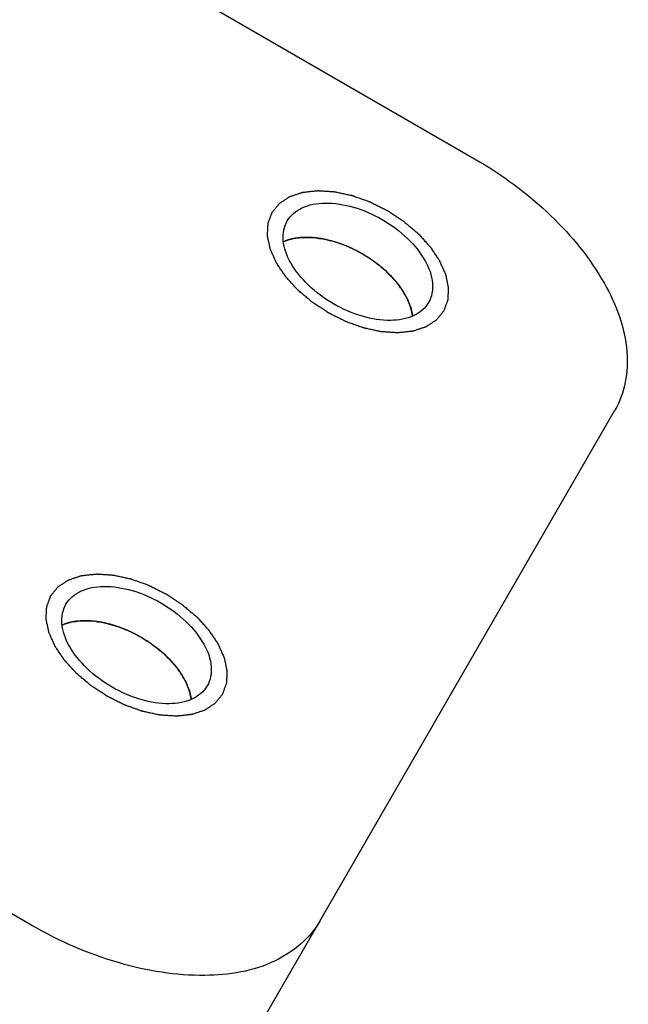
# Model space of a CAD drawing. Header units: millimetres. Extents: x 0 to 7560, y 0 to 5346.
# Tile 76 of 242: x 1328 to 1340, y 3818 to 3837. Entities that reach past the tile are written whole.
import ezdxf

# ---------------------------------------------------------------- set-up
doc = ezdxf.new("R2010")
doc.units = ezdxf.units.MM
for name, color, linetype in [('CSH-ST-M4-20_PBL685', 7, 'Continuous'), ('CSH-ST-M4-20_PBL689', 7, 'Continuous'), ('M2302801_PBL679', 7, 'Continuous')]:
    doc.layers.add(name, color=color, linetype=linetype)

msp = doc.modelspace()

# ---------------------------------------------------------------- linework, layer by layer
at = {"layer": 'CSH-ST-M4-20_PBL685', "color": 134}
for p, q in [((1329.465, 3825.297), (1329.453, 3825.298)), ((1329.794, 3825.242), (1329.79, 3825.243)), ((1330.132, 3825.13), (1330.129, 3825.132)), ((1330.463, 3824.967), (1330.458, 3824.97)), ((1330.767, 3824.763), (1330.765, 3824.765)), ((1331.033, 3824.525), (1331.031, 3824.528)), ((1331.249, 3824.261), (1331.242, 3824.271))]:
    msp.add_line(p, q, dxfattribs=at)
at = {"layer": 'CSH-ST-M4-20_PBL685', "color": 7}
msp.add_arc((1330.226, 3823.503), 1.269, 21.3275, 23.2033, dxfattribs=at)
for points, knots in [([(1328.876, 3825.222), (1328.895, 3825.23), (1328.973, 3825.259), (1329.054, 3825.278), (1329.117, 3825.287)], [0, 0, 0, 0, 0.239777, 1, 1, 1, 1]), ([(1329.117, 3825.287), (1329.138, 3825.29), (1329.224, 3825.301), (1329.312, 3825.304), (1329.378, 3825.302)], [0, 0, 0, 0, 0.240941, 1, 1, 1, 1]), ([(1331.408, 3823.964), (1331.416, 3823.944), (1331.444, 3823.866), (1331.464, 3823.785), (1331.472, 3823.724)], [0, 0, 0, 0, 0.26085, 1, 1, 1, 1])]:
    msp.add_open_spline(points, degree=3, knots=knots, dxfattribs=at)
at = {"layer": 'CSH-ST-M4-20_PBL685', "color": 134}
for points, knots in [([(1329.379, 3825.302), (1329.357, 3825.302), (1329.322, 3825.302), (1329.277, 3825.302), (1329.245, 3825.299), (1329.212, 3825.298), (1329.178, 3825.295), (1329.15, 3825.291), (1329.128, 3825.288), (1329.111, 3825.287), (1329.097, 3825.283), (1329.076, 3825.28), (1329.056, 3825.276), (1329.036, 3825.272), (1329.017, 3825.267), (1328.993, 3825.261), (1328.969, 3825.254), (1328.95, 3825.249), (1328.921, 3825.238), (1328.897, 3825.23), (1328.878, 3825.223)], [0, 0, 0, 0, 0.125, 0.1875, 0.25, 0.3125, 0.375, 0.4375, 0.46875, 0.5, 0.53125, 0.5625, 0.625, 0.65625, 0.6875, 0.75, 0.8125, 0.84375, 0.875, 1, 1, 1, 1]), ([(1329.453, 3825.298), (1329.45, 3825.298), (1329.446, 3825.298), (1329.439, 3825.299), (1329.435, 3825.299), (1329.429, 3825.3), (1329.424, 3825.3), (1329.418, 3825.3), (1329.415, 3825.3), (1329.411, 3825.301), (1329.407, 3825.301), (1329.399, 3825.301), (1329.39, 3825.301), (1329.383, 3825.302), (1329.379, 3825.302)], [0, 0, 0, 0, 0.125, 0.25, 0.3125, 0.375, 0.4375, 0.5, 0.5625, 0.625, 0.6875, 0.75, 0.875, 1, 1, 1, 1]), ([(1329.79, 3825.243), (1329.777, 3825.246), (1329.757, 3825.251), (1329.73, 3825.257), (1329.709, 3825.261), (1329.691, 3825.265), (1329.677, 3825.268), (1329.664, 3825.27), (1329.648, 3825.273), (1329.629, 3825.277), (1329.607, 3825.28), (1329.586, 3825.283), (1329.566, 3825.286), (1329.547, 3825.288), (1329.531, 3825.29), (1329.518, 3825.292), (1329.497, 3825.294), (1329.479, 3825.296), (1329.465, 3825.297)], [0, 0, 0, 0, 0.125, 0.1875, 0.25, 0.3125, 0.34375, 0.375, 0.4375, 0.5, 0.5625, 0.625, 0.6875, 0.75, 0.8125, 0.84375, 0.875, 1, 1, 1, 1]), ([(1330.129, 3825.132), (1330.116, 3825.137), (1330.096, 3825.145), (1330.07, 3825.155), (1330.047, 3825.163), (1330.029, 3825.17), (1330.015, 3825.175), (1330.002, 3825.179), (1329.985, 3825.185), (1329.966, 3825.192), (1329.944, 3825.199), (1329.915, 3825.208), (1329.879, 3825.219), (1329.836, 3825.231), (1329.808, 3825.238), (1329.794, 3825.242)], [0, 0, 0, 0, 0.125, 0.1875, 0.25, 0.3125, 0.34375, 0.375, 0.4375, 0.5, 0.5625, 0.625, 0.75, 0.875, 1, 1, 1, 1]), ([(1330.458, 3824.97), (1330.445, 3824.977), (1330.427, 3824.988), (1330.401, 3825.002), (1330.38, 3825.014), (1330.362, 3825.023), (1330.348, 3825.03), (1330.336, 3825.036), (1330.319, 3825.045), (1330.301, 3825.054), (1330.279, 3825.065), (1330.261, 3825.073), (1330.247, 3825.08), (1330.234, 3825.086), (1330.218, 3825.093), (1330.201, 3825.101), (1330.188, 3825.107), (1330.165, 3825.116), (1330.147, 3825.124), (1330.132, 3825.13)], [0, 0, 0, 0, 0.125, 0.1875, 0.25, 0.3125, 0.34375, 0.375, 0.4375, 0.5, 0.5625, 0.625, 0.65625, 0.6875, 0.75, 0.8125, 0.84375, 0.875, 1, 1, 1, 1]), ([(1330.765, 3824.765), (1330.753, 3824.774), (1330.739, 3824.784), (1330.722, 3824.797), (1330.71, 3824.806), (1330.694, 3824.818), (1330.675, 3824.832), (1330.657, 3824.844), (1330.639, 3824.856), (1330.622, 3824.868), (1330.601, 3824.882), (1330.585, 3824.892), (1330.572, 3824.901), (1330.559, 3824.909), (1330.544, 3824.918), (1330.529, 3824.928), (1330.517, 3824.936), (1330.502, 3824.944), (1330.485, 3824.955), (1330.47, 3824.963), (1330.463, 3824.967)], [0, 0, 0, 0, 0.125, 0.15625, 0.1875, 0.25, 0.3125, 0.375, 0.4375, 0.5, 0.5625, 0.625, 0.65625, 0.6875, 0.75, 0.8125, 0.84375, 0.875, 0.9375, 1, 1, 1, 1]), ([(1331.031, 3824.528), (1331.021, 3824.537), (1331.009, 3824.55), (1330.995, 3824.564), (1330.984, 3824.574), (1330.971, 3824.587), (1330.954, 3824.603), (1330.939, 3824.618), (1330.923, 3824.632), (1330.909, 3824.645), (1330.891, 3824.661), (1330.868, 3824.681), (1330.838, 3824.706), (1330.803, 3824.735), (1330.779, 3824.754), (1330.767, 3824.763)], [0, 0, 0, 0, 0.125, 0.15625, 0.1875, 0.25, 0.3125, 0.375, 0.4375, 0.5, 0.5625, 0.625, 0.75, 0.875, 1, 1, 1, 1]), ([(1331.242, 3824.271), (1331.235, 3824.281), (1331.226, 3824.294), (1331.215, 3824.309), (1331.207, 3824.32), (1331.196, 3824.334), (1331.184, 3824.351), (1331.171, 3824.367), (1331.159, 3824.382), (1331.148, 3824.397), (1331.133, 3824.413), (1331.119, 3824.43), (1331.106, 3824.446), (1331.092, 3824.461), (1331.082, 3824.473), (1331.072, 3824.483), (1331.056, 3824.5), (1331.044, 3824.514), (1331.033, 3824.525)], [0, 0, 0, 0, 0.125, 0.15625, 0.1875, 0.25, 0.3125, 0.375, 0.4375, 0.5, 0.5625, 0.625, 0.6875, 0.75, 0.8125, 0.84375, 0.875, 1, 1, 1, 1]), ([(1331.29, 3824.198), (1331.289, 3824.2), (1331.287, 3824.203), (1331.284, 3824.207), (1331.281, 3824.212), (1331.278, 3824.217), (1331.276, 3824.221), (1331.274, 3824.224), (1331.272, 3824.226), (1331.269, 3824.231), (1331.266, 3824.236), (1331.263, 3824.24), (1331.261, 3824.243), (1331.26, 3824.246), (1331.258, 3824.248), (1331.254, 3824.253), (1331.252, 3824.257), (1331.249, 3824.261)], [0, 0, 0, 0, 0.125, 0.1875, 0.25, 0.3125, 0.375, 0.4375, 0.5, 0.5625, 0.625, 0.6875, 0.75, 0.8125, 0.84375, 0.875, 1, 1, 1, 1]), ([(1331.472, 3823.725), (1331.469, 3823.744), (1331.464, 3823.768), (1331.46, 3823.796), (1331.455, 3823.815), (1331.448, 3823.839), (1331.442, 3823.862), (1331.437, 3823.882), (1331.43, 3823.901), (1331.424, 3823.92), (1331.417, 3823.94), (1331.412, 3823.954), (1331.405, 3823.97), (1331.397, 3823.99), (1331.386, 3824.016), (1331.373, 3824.047), (1331.358, 3824.076), (1331.346, 3824.101), (1331.335, 3824.12), (1331.323, 3824.141), (1331.308, 3824.167), (1331.296, 3824.188), (1331.29, 3824.198)], [0, 0, 0, 0, 0.125, 0.15625, 0.1875, 0.25, 0.3125, 0.34375, 0.375, 0.4375, 0.46875, 0.5, 0.53125, 0.5625, 0.625, 0.6875, 0.75, 0.8125, 0.84375, 0.875, 0.9375, 1, 1, 1, 1])]:
    msp.add_open_spline(points, degree=3, knots=knots, dxfattribs=at)
at = {"layer": 'CSH-ST-M4-20_PBL685', "color": 7}
for points in [[(1329.378, 3825.302), (1329.756, 3825.29), (1330.498, 3825.033), (1331.091, 3824.519), (1331.29, 3824.198)], [(1331.29, 3824.198), (1331.329, 3824.136), (1331.363, 3824.07), (1331.392, 3824.003)]]:
    msp.add_open_spline(points, degree=3, dxfattribs=at)
at = {"layer": 'CSH-ST-M4-20_PBL689', "color": 134}
for p, q in [((1333.94, 3833.048), (1333.928, 3833.049)), ((1334.268, 3832.993), (1334.264, 3832.994)), ((1334.607, 3832.881), (1334.604, 3832.882)), ((1334.938, 3832.718), (1334.933, 3832.721)), ((1335.242, 3832.514), (1335.24, 3832.516)), ((1335.508, 3832.275), (1335.505, 3832.278)), ((1335.724, 3832.011), (1335.717, 3832.021))]:
    msp.add_line(p, q, dxfattribs=at)
at = {"layer": 'CSH-ST-M4-20_PBL689', "color": 7}
msp.add_arc((1334.701, 3831.253), 1.269, 21.3275, 23.2033, dxfattribs=at)
for points, knots in [([(1333.351, 3832.973), (1333.37, 3832.981), (1333.448, 3833.01), (1333.529, 3833.028), (1333.592, 3833.038)], [0, 0, 0, 0, 0.239777, 1, 1, 1, 1]), ([(1333.592, 3833.038), (1333.613, 3833.041), (1333.699, 3833.052), (1333.787, 3833.055), (1333.853, 3833.053)], [0, 0, 0, 0, 0.240941, 1, 1, 1, 1]), ([(1335.883, 3831.715), (1335.891, 3831.695), (1335.919, 3831.617), (1335.939, 3831.535), (1335.947, 3831.474)], [0, 0, 0, 0, 0.26085, 1, 1, 1, 1])]:
    msp.add_open_spline(points, degree=3, knots=knots, dxfattribs=at)
at = {"layer": 'CSH-ST-M4-20_PBL689', "color": 134}
for points, knots in [([(1333.854, 3833.052), (1333.832, 3833.053), (1333.797, 3833.053), (1333.752, 3833.053), (1333.719, 3833.05), (1333.686, 3833.049), (1333.653, 3833.045), (1333.625, 3833.042), (1333.603, 3833.039), (1333.586, 3833.037), (1333.571, 3833.034), (1333.551, 3833.03), (1333.531, 3833.026), (1333.511, 3833.023), (1333.491, 3833.018), (1333.468, 3833.011), (1333.444, 3833.005), (1333.425, 3832.999), (1333.396, 3832.989), (1333.372, 3832.98), (1333.353, 3832.974)], [0, 0, 0, 0, 0.125, 0.1875, 0.25, 0.3125, 0.375, 0.4375, 0.46875, 0.5, 0.53125, 0.5625, 0.625, 0.65625, 0.6875, 0.75, 0.8125, 0.84375, 0.875, 1, 1, 1, 1]), ([(1333.928, 3833.049), (1333.925, 3833.049), (1333.92, 3833.049), (1333.914, 3833.05), (1333.909, 3833.05), (1333.904, 3833.05), (1333.899, 3833.05), (1333.893, 3833.051), (1333.89, 3833.051), (1333.886, 3833.051), (1333.882, 3833.051), (1333.874, 3833.052), (1333.865, 3833.052), (1333.858, 3833.052), (1333.854, 3833.052)], [0, 0, 0, 0, 0.125, 0.25, 0.3125, 0.375, 0.4375, 0.5, 0.5625, 0.625, 0.6875, 0.75, 0.875, 1, 1, 1, 1]), ([(1334.264, 3832.994), (1334.251, 3832.997), (1334.232, 3833.001), (1334.205, 3833.007), (1334.184, 3833.012), (1334.166, 3833.016), (1334.152, 3833.018), (1334.139, 3833.021), (1334.123, 3833.024), (1334.104, 3833.027), (1334.082, 3833.03), (1334.061, 3833.034), (1334.04, 3833.037), (1334.022, 3833.039), (1334.006, 3833.041), (1333.993, 3833.043), (1333.971, 3833.045), (1333.954, 3833.046), (1333.94, 3833.048)], [0, 0, 0, 0, 0.125, 0.1875, 0.25, 0.3125, 0.34375, 0.375, 0.4375, 0.5, 0.5625, 0.625, 0.6875, 0.75, 0.8125, 0.84375, 0.875, 1, 1, 1, 1]), ([(1334.604, 3832.882), (1334.591, 3832.887), (1334.571, 3832.895), (1334.544, 3832.906), (1334.522, 3832.914), (1334.504, 3832.92), (1334.49, 3832.926), (1334.477, 3832.93), (1334.46, 3832.936), (1334.441, 3832.943), (1334.419, 3832.949), (1334.39, 3832.959), (1334.354, 3832.969), (1334.31, 3832.982), (1334.282, 3832.989), (1334.268, 3832.993)], [0, 0, 0, 0, 0.125, 0.1875, 0.25, 0.3125, 0.34375, 0.375, 0.4375, 0.5, 0.5625, 0.625, 0.75, 0.875, 1, 1, 1, 1]), ([(1334.933, 3832.721), (1334.92, 3832.728), (1334.901, 3832.739), (1334.876, 3832.753), (1334.854, 3832.764), (1334.837, 3832.774), (1334.823, 3832.781), (1334.811, 3832.787), (1334.794, 3832.795), (1334.776, 3832.805), (1334.754, 3832.815), (1334.736, 3832.824), (1334.722, 3832.831), (1334.709, 3832.837), (1334.692, 3832.844), (1334.676, 3832.851), (1334.663, 3832.857), (1334.64, 3832.867), (1334.622, 3832.875), (1334.607, 3832.881)], [0, 0, 0, 0, 0.125, 0.1875, 0.25, 0.3125, 0.34375, 0.375, 0.4375, 0.5, 0.5625, 0.625, 0.65625, 0.6875, 0.75, 0.8125, 0.84375, 0.875, 1, 1, 1, 1]), ([(1335.24, 3832.516), (1335.228, 3832.524), (1335.214, 3832.535), (1335.197, 3832.548), (1335.185, 3832.557), (1335.169, 3832.568), (1335.15, 3832.582), (1335.132, 3832.595), (1335.114, 3832.607), (1335.097, 3832.619), (1335.076, 3832.632), (1335.06, 3832.643), (1335.047, 3832.652), (1335.034, 3832.66), (1335.019, 3832.669), (1335.004, 3832.679), (1334.991, 3832.686), (1334.977, 3832.695), (1334.959, 3832.705), (1334.945, 3832.714), (1334.938, 3832.718)], [0, 0, 0, 0, 0.125, 0.15625, 0.1875, 0.25, 0.3125, 0.375, 0.4375, 0.5, 0.5625, 0.625, 0.65625, 0.6875, 0.75, 0.8125, 0.84375, 0.875, 0.9375, 1, 1, 1, 1]), ([(1335.505, 3832.278), (1335.496, 3832.288), (1335.484, 3832.3), (1335.47, 3832.314), (1335.459, 3832.325), (1335.445, 3832.338), (1335.429, 3832.354), (1335.414, 3832.368), (1335.398, 3832.382), (1335.384, 3832.396), (1335.366, 3832.411), (1335.343, 3832.432), (1335.313, 3832.456), (1335.278, 3832.486), (1335.254, 3832.504), (1335.242, 3832.514)], [0, 0, 0, 0, 0.125, 0.15625, 0.1875, 0.25, 0.3125, 0.375, 0.4375, 0.5, 0.5625, 0.625, 0.75, 0.875, 1, 1, 1, 1]), ([(1335.717, 3832.021), (1335.71, 3832.032), (1335.701, 3832.045), (1335.69, 3832.06), (1335.682, 3832.071), (1335.671, 3832.085), (1335.659, 3832.102), (1335.646, 3832.117), (1335.634, 3832.132), (1335.623, 3832.147), (1335.608, 3832.164), (1335.594, 3832.181), (1335.58, 3832.197), (1335.567, 3832.211), (1335.556, 3832.224), (1335.547, 3832.234), (1335.531, 3832.251), (1335.519, 3832.264), (1335.508, 3832.275)], [0, 0, 0, 0, 0.125, 0.15625, 0.1875, 0.25, 0.3125, 0.375, 0.4375, 0.5, 0.5625, 0.625, 0.6875, 0.75, 0.8125, 0.84375, 0.875, 1, 1, 1, 1]), ([(1335.765, 3831.948), (1335.764, 3831.951), (1335.762, 3831.953), (1335.759, 3831.958), (1335.756, 3831.963), (1335.753, 3831.968), (1335.751, 3831.971), (1335.749, 3831.974), (1335.747, 3831.977), (1335.744, 3831.982), (1335.741, 3831.987), (1335.738, 3831.991), (1335.736, 3831.994), (1335.734, 3831.996), (1335.733, 3831.999), (1335.729, 3832.004), (1335.726, 3832.008), (1335.724, 3832.011)], [0, 0, 0, 0, 0.125, 0.1875, 0.25, 0.3125, 0.375, 0.4375, 0.5, 0.5625, 0.625, 0.6875, 0.75, 0.8125, 0.84375, 0.875, 1, 1, 1, 1]), ([(1335.947, 3831.476), (1335.943, 3831.495), (1335.939, 3831.518), (1335.934, 3831.546), (1335.93, 3831.565), (1335.923, 3831.589), (1335.917, 3831.613), (1335.912, 3831.632), (1335.905, 3831.652), (1335.899, 3831.671), (1335.892, 3831.691), (1335.887, 3831.705), (1335.88, 3831.721), (1335.872, 3831.741), (1335.861, 3831.767), (1335.848, 3831.797), (1335.832, 3831.827), (1335.82, 3831.851), (1335.81, 3831.871), (1335.798, 3831.892), (1335.783, 3831.918), (1335.771, 3831.938), (1335.765, 3831.948)], [0, 0, 0, 0, 0.125, 0.15625, 0.1875, 0.25, 0.3125, 0.34375, 0.375, 0.4375, 0.46875, 0.5, 0.53125, 0.5625, 0.625, 0.6875, 0.75, 0.8125, 0.84375, 0.875, 0.9375, 1, 1, 1, 1])]:
    msp.add_open_spline(points, degree=3, knots=knots, dxfattribs=at)
at = {"layer": 'CSH-ST-M4-20_PBL689', "color": 7}
for points in [[(1333.853, 3833.053), (1334.23, 3833.041), (1334.972, 3832.784), (1335.566, 3832.27), (1335.765, 3831.949)], [(1335.765, 3831.949), (1335.804, 3831.886), (1335.838, 3831.821), (1335.867, 3831.753)]]:
    msp.add_open_spline(points, degree=3, dxfattribs=at)
at = {"layer": 'M2302801_PBL679', "color": 7}
for p, q in [((1309.489, 3850.645), (1337.202, 3834.645)), ((1328.252, 3819.144), (1300.54, 3835.144)), ((1329.058, 3810.54), (1340.041, 3829.562))]:
    msp.add_line(p, q, dxfattribs=at)
for points, knots in [([(1337.202, 3834.645), (1337.758, 3834.324), (1338.755, 3833.589), (1339.85, 3832.253), (1340.396, 3830.848), (1340.241, 3829.909), (1340.041, 3829.562)], [0, 0, 0, 0, 0.304418, 0.580307, 0.809877, 1, 1, 1, 1]), ([(1333.415, 3833.387), (1333.482, 3833.502), (1333.724, 3833.7), (1334.216, 3833.776), (1334.779, 3833.684), (1335.349, 3833.435), (1335.849, 3833.066), (1336.21, 3832.625), (1336.39, 3832.161), (1336.34, 3831.852), (1336.273, 3831.737)], [0, 0, 0, 0, 0.095072, 0.209848, 0.347791, 0.5, 0.652209, 0.790152, 0.904928, 1, 1, 1, 1]), ([(1336.273, 3831.737), (1336.207, 3831.622), (1335.964, 3831.423), (1335.473, 3831.347), (1334.91, 3831.44), (1334.34, 3831.689), (1333.84, 3832.058), (1333.478, 3832.499), (1333.298, 3832.963), (1333.349, 3833.272), (1333.415, 3833.387)], [0, 0, 0, 0, 0.095072, 0.209848, 0.347791, 0.5, 0.652209, 0.790152, 0.904928, 1, 1, 1, 1]), ([(1328.941, 3825.636), (1329.007, 3825.751), (1329.25, 3825.95), (1329.741, 3826.026), (1330.304, 3825.933), (1330.874, 3825.685), (1331.374, 3825.315), (1331.736, 3824.874), (1331.916, 3824.411), (1331.865, 3824.101), (1331.799, 3823.986)], [0, 0, 0, 0, 0.095072, 0.209848, 0.347791, 0.5, 0.652209, 0.790152, 0.904928, 1, 1, 1, 1]), ([(1331.799, 3823.986), (1331.732, 3823.872), (1331.49, 3823.673), (1330.998, 3823.597), (1330.435, 3823.689), (1329.865, 3823.938), (1329.365, 3824.307), (1329.004, 3824.748), (1328.823, 3825.212), (1328.874, 3825.522), (1328.941, 3825.636)], [0, 0, 0, 0, 0.095072, 0.209848, 0.347791, 0.5, 0.652209, 0.790152, 0.904928, 1, 1, 1, 1]), ([(1334.074, 3819.228), (1333.874, 3818.88), (1333.138, 3818.277), (1331.648, 3818.047), (1329.943, 3818.327), (1328.809, 3818.823), (1328.252, 3819.144)], [0, 0, 0, 0, 0.190123, 0.419693, 0.695582, 1, 1, 1, 1])]:
    msp.add_open_spline(points, degree=3, knots=knots, dxfattribs=at)
at = {"layer": 'M2302801_PBL679', "color": 134}
for points in [[(1333.112, 3833.562), (1333.125, 3833.577), (1333.15, 3833.607), (1333.181, 3833.645), (1333.205, 3833.675), (1333.224, 3833.698), (1333.24, 3833.717), (1333.25, 3833.73), (1333.257, 3833.738), (1333.261, 3833.744), (1333.268, 3833.748), (1333.276, 3833.754), (1333.292, 3833.763), (1333.314, 3833.778), (1333.34, 3833.795), (1333.366, 3833.812), (1333.392, 3833.829), (1333.418, 3833.846), (1333.44, 3833.86), (1333.455, 3833.87), (1333.464, 3833.876), (1333.47, 3833.881), (1333.479, 3833.883), (1333.489, 3833.887), (1333.509, 3833.893), (1333.536, 3833.902), (1333.568, 3833.913), (1333.601, 3833.923), (1333.634, 3833.934), (1333.667, 3833.945), (1333.694, 3833.954), (1333.713, 3833.96), (1333.724, 3833.964), (1333.731, 3833.967), (1333.742, 3833.968), (1333.754, 3833.969), (1333.777, 3833.971), (1333.809, 3833.975), (1333.848, 3833.979), (1333.887, 3833.983), (1333.925, 3833.987), (1333.964, 3833.992), (1333.996, 3833.995), (1334.019, 3833.997), (1334.032, 3833.999), (1334.041, 3834), (1334.052, 3833.999), (1334.066, 3833.998), (1334.09, 3833.996), (1334.125, 3833.994), (1334.167, 3833.991), (1334.209, 3833.988), (1334.251, 3833.985), (1334.293, 3833.983), (1334.328, 3833.98), (1334.352, 3833.979), (1334.366, 3833.978), (1334.377, 3833.977), (1334.388, 3833.974), (1334.402, 3833.971), (1334.428, 3833.966), (1334.465, 3833.958), (1334.509, 3833.948), (1334.568, 3833.935), (1334.627, 3833.923), (1334.678, 3833.911), (1334.704, 3833.906), (1334.719, 3833.903), (1334.73, 3833.901), (1334.741, 3833.896), (1334.756, 3833.891), (1334.782, 3833.882), (1334.834, 3833.863), (1334.908, 3833.836), (1334.983, 3833.81), (1335.035, 3833.791), (1335.061, 3833.782), (1335.076, 3833.776), (1335.087, 3833.773), (1335.098, 3833.767), (1335.113, 3833.76), (1335.139, 3833.747), (1335.175, 3833.728), (1335.22, 3833.706), (1335.279, 3833.677), (1335.338, 3833.647), (1335.389, 3833.621), (1335.415, 3833.608), (1335.43, 3833.601), (1335.441, 3833.596), (1335.451, 3833.589), (1335.465, 3833.58), (1335.488, 3833.564), (1335.536, 3833.533), (1335.604, 3833.488), (1335.671, 3833.444), (1335.719, 3833.413), (1335.742, 3833.397), (1335.756, 3833.388), (1335.766, 3833.382), (1335.775, 3833.374), (1335.787, 3833.364), (1335.808, 3833.346), (1335.851, 3833.31), (1335.911, 3833.259), (1335.972, 3833.208), (1336.014, 3833.172), (1336.035, 3833.154), (1336.047, 3833.144), (1336.056, 3833.136), (1336.064, 3833.128), (1336.074, 3833.117), (1336.092, 3833.097), (1336.127, 3833.058), (1336.168, 3833.014), (1336.208, 3832.969), (1336.239, 3832.936), (1336.264, 3832.908), (1336.282, 3832.889), (1336.292, 3832.878), (1336.3, 3832.869), (1336.306, 3832.86), (1336.314, 3832.849), (1336.328, 3832.828), (1336.356, 3832.787), (1336.387, 3832.739), (1336.419, 3832.692), (1336.443, 3832.656), (1336.463, 3832.627), (1336.477, 3832.606), (1336.485, 3832.594), (1336.492, 3832.586), (1336.495, 3832.577), (1336.5, 3832.565), (1336.509, 3832.545), (1336.522, 3832.516), (1336.538, 3832.481), (1336.553, 3832.446), (1336.569, 3832.411), (1336.584, 3832.376), (1336.597, 3832.347), (1336.607, 3832.326), (1336.612, 3832.315), (1336.616, 3832.306), (1336.617, 3832.297), (1336.62, 3832.286), (1336.624, 3832.266), (1336.63, 3832.238), (1336.637, 3832.205), (1336.644, 3832.171), (1336.651, 3832.137), (1336.658, 3832.103), (1336.664, 3832.075), (1336.669, 3832.055), (1336.671, 3832.044), (1336.673, 3832.036), (1336.672, 3832.028), (1336.672, 3832.018), (1336.671, 3831.999), (1336.67, 3831.973), (1336.668, 3831.942), (1336.666, 3831.911), (1336.665, 3831.88), (1336.663, 3831.848), (1336.662, 3831.822), (1336.661, 3831.804), (1336.66, 3831.794), (1336.661, 3831.786), (1336.657, 3831.779), (1336.654, 3831.77), (1336.648, 3831.753), (1336.639, 3831.73), (1336.629, 3831.702), (1336.615, 3831.665), (1336.597, 3831.618), (1336.583, 3831.581), (1336.576, 3831.562)], [(1336.576, 3831.562), (1336.564, 3831.547), (1336.539, 3831.516), (1336.508, 3831.479), (1336.483, 3831.448), (1336.465, 3831.426), (1336.449, 3831.407), (1336.439, 3831.393), (1336.432, 3831.386), (1336.428, 3831.38), (1336.421, 3831.376), (1336.412, 3831.37), (1336.397, 3831.36), (1336.375, 3831.346), (1336.349, 3831.329), (1336.323, 3831.312), (1336.297, 3831.295), (1336.271, 3831.278), (1336.249, 3831.264), (1336.234, 3831.253), (1336.225, 3831.248), (1336.219, 3831.243), (1336.21, 3831.241), (1336.199, 3831.237), (1336.18, 3831.231), (1336.153, 3831.222), (1336.12, 3831.211), (1336.088, 3831.2), (1336.055, 3831.19), (1336.022, 3831.179), (1335.995, 3831.17), (1335.976, 3831.163), (1335.965, 3831.16), (1335.957, 3831.157), (1335.947, 3831.156), (1335.934, 3831.155), (1335.912, 3831.152), (1335.879, 3831.149), (1335.841, 3831.145), (1335.802, 3831.141), (1335.763, 3831.136), (1335.725, 3831.132), (1335.692, 3831.129), (1335.67, 3831.126), (1335.657, 3831.125), (1335.647, 3831.124), (1335.637, 3831.125), (1335.623, 3831.126), (1335.598, 3831.127), (1335.563, 3831.13), (1335.522, 3831.133), (1335.48, 3831.135), (1335.438, 3831.138), (1335.396, 3831.141), (1335.361, 3831.144), (1335.337, 3831.145), (1335.323, 3831.146), (1335.312, 3831.146), (1335.301, 3831.149), (1335.286, 3831.152), (1335.261, 3831.158), (1335.224, 3831.166), (1335.18, 3831.176), (1335.121, 3831.188), (1335.062, 3831.201), (1335.011, 3831.212), (1334.985, 3831.218), (1334.97, 3831.221), (1334.959, 3831.223), (1334.948, 3831.228), (1334.933, 3831.233), (1334.907, 3831.242), (1334.855, 3831.261), (1334.781, 3831.287), (1334.706, 3831.314), (1334.654, 3831.333), (1334.628, 3831.342), (1334.613, 3831.347), (1334.602, 3831.351), (1334.591, 3831.357), (1334.576, 3831.364), (1334.55, 3831.377), (1334.513, 3831.396), (1334.469, 3831.418), (1334.41, 3831.447), (1334.351, 3831.477), (1334.299, 3831.503), (1334.274, 3831.516), (1334.259, 3831.523), (1334.247, 3831.528), (1334.238, 3831.535), (1334.224, 3831.544), (1334.2, 3831.56), (1334.153, 3831.591), (1334.085, 3831.635), (1334.017, 3831.68), (1333.97, 3831.711), (1333.946, 3831.727), (1333.933, 3831.736), (1333.922, 3831.742), (1333.914, 3831.75), (1333.902, 3831.76), (1333.88, 3831.778), (1333.838, 3831.814), (1333.778, 3831.865), (1333.717, 3831.916), (1333.675, 3831.952), (1333.654, 3831.97), (1333.642, 3831.98), (1333.632, 3831.987), (1333.625, 3831.996), (1333.615, 3832.007), (1333.597, 3832.026), (1333.562, 3832.065), (1333.521, 3832.11), (1333.48, 3832.154), (1333.45, 3832.188), (1333.425, 3832.216), (1333.407, 3832.235), (1333.397, 3832.246), (1333.388, 3832.254), (1333.383, 3832.263), (1333.375, 3832.275), (1333.361, 3832.296), (1333.333, 3832.337), (1333.301, 3832.385), (1333.269, 3832.432), (1333.246, 3832.467), (1333.226, 3832.497), (1333.212, 3832.518), (1333.204, 3832.529), (1333.197, 3832.538), (1333.194, 3832.547), (1333.189, 3832.559), (1333.18, 3832.579), (1333.167, 3832.608), (1333.151, 3832.643), (1333.135, 3832.678), (1333.12, 3832.713), (1333.104, 3832.748), (1333.091, 3832.777), (1333.082, 3832.798), (1333.077, 3832.809), (1333.073, 3832.818), (1333.072, 3832.826), (1333.069, 3832.838), (1333.065, 3832.857), (1333.059, 3832.885), (1333.052, 3832.919), (1333.045, 3832.953), (1333.037, 3832.987), (1333.03, 3833.02), (1333.024, 3833.049), (1333.02, 3833.068), (1333.018, 3833.079), (1333.015, 3833.088), (1333.017, 3833.096), (1333.017, 3833.106), (1333.018, 3833.124), (1333.019, 3833.15), (1333.021, 3833.182), (1333.022, 3833.213), (1333.024, 3833.244), (1333.025, 3833.275), (1333.027, 3833.301), (1333.028, 3833.32), (1333.028, 3833.33), (1333.028, 3833.338), (1333.031, 3833.345), (1333.035, 3833.354), (1333.041, 3833.371), (1333.05, 3833.394), (1333.06, 3833.422), (1333.074, 3833.459), (1333.091, 3833.506), (1333.105, 3833.543), (1333.112, 3833.562)], [(1328.638, 3825.811), (1328.65, 3825.826), (1328.675, 3825.857), (1328.706, 3825.895), (1328.731, 3825.925), (1328.749, 3825.948), (1328.765, 3825.966), (1328.775, 3825.98), (1328.782, 3825.987), (1328.786, 3825.993), (1328.793, 3825.997), (1328.802, 3826.003), (1328.817, 3826.013), (1328.839, 3826.027), (1328.865, 3826.044), (1328.891, 3826.061), (1328.917, 3826.078), (1328.943, 3826.095), (1328.965, 3826.11), (1328.98, 3826.12), (1328.989, 3826.125), (1328.995, 3826.13), (1329.004, 3826.132), (1329.015, 3826.136), (1329.034, 3826.142), (1329.061, 3826.151), (1329.094, 3826.162), (1329.126, 3826.173), (1329.159, 3826.184), (1329.192, 3826.194), (1329.219, 3826.203), (1329.238, 3826.21), (1329.249, 3826.213), (1329.257, 3826.217), (1329.267, 3826.217), (1329.28, 3826.219), (1329.302, 3826.221), (1329.334, 3826.224), (1329.373, 3826.228), (1329.412, 3826.233), (1329.451, 3826.237), (1329.489, 3826.241), (1329.522, 3826.244), (1329.544, 3826.247), (1329.557, 3826.248), (1329.566, 3826.25), (1329.577, 3826.248), (1329.591, 3826.248), (1329.616, 3826.246), (1329.65, 3826.243), (1329.692, 3826.241), (1329.734, 3826.238), (1329.776, 3826.235), (1329.818, 3826.232), (1329.853, 3826.23), (1329.877, 3826.228), (1329.891, 3826.227), (1329.902, 3826.227), (1329.913, 3826.224), (1329.928, 3826.221), (1329.953, 3826.215), (1329.99, 3826.207), (1330.034, 3826.198), (1330.093, 3826.185), (1330.152, 3826.172), (1330.203, 3826.161), (1330.229, 3826.155), (1330.244, 3826.152), (1330.255, 3826.15), (1330.266, 3826.146), (1330.281, 3826.14), (1330.307, 3826.131), (1330.359, 3826.112), (1330.433, 3826.086), (1330.508, 3826.059), (1330.56, 3826.041), (1330.586, 3826.031), (1330.601, 3826.026), (1330.612, 3826.022), (1330.623, 3826.016), (1330.638, 3826.009), (1330.664, 3825.996), (1330.701, 3825.978), (1330.745, 3825.955), (1330.804, 3825.926), (1330.863, 3825.896), (1330.915, 3825.87), (1330.94, 3825.858), (1330.955, 3825.85), (1330.966, 3825.845), (1330.976, 3825.838), (1330.99, 3825.829), (1331.014, 3825.813), (1331.061, 3825.782), (1331.129, 3825.738), (1331.196, 3825.693), (1331.244, 3825.662), (1331.268, 3825.646), (1331.281, 3825.637), (1331.292, 3825.631), (1331.3, 3825.623), (1331.312, 3825.613), (1331.334, 3825.595), (1331.376, 3825.559), (1331.436, 3825.508), (1331.497, 3825.457), (1331.539, 3825.421), (1331.56, 3825.404), (1331.572, 3825.393), (1331.582, 3825.386), (1331.589, 3825.377), (1331.599, 3825.366), (1331.617, 3825.347), (1331.652, 3825.308), (1331.693, 3825.263), (1331.734, 3825.219), (1331.764, 3825.185), (1331.789, 3825.158), (1331.807, 3825.138), (1331.817, 3825.127), (1331.825, 3825.119), (1331.831, 3825.11), (1331.839, 3825.098), (1331.853, 3825.077), (1331.881, 3825.036), (1331.913, 3824.989), (1331.945, 3824.941), (1331.968, 3824.906), (1331.988, 3824.876), (1332.002, 3824.856), (1332.01, 3824.844), (1332.017, 3824.835), (1332.02, 3824.826), (1332.025, 3824.814), (1332.034, 3824.794), (1332.047, 3824.765), (1332.063, 3824.73), (1332.078, 3824.695), (1332.094, 3824.66), (1332.11, 3824.625), (1332.123, 3824.596), (1332.132, 3824.576), (1332.137, 3824.564), (1332.141, 3824.555), (1332.142, 3824.547), (1332.145, 3824.535), (1332.149, 3824.516), (1332.155, 3824.488), (1332.162, 3824.454), (1332.169, 3824.42), (1332.176, 3824.386), (1332.184, 3824.353), (1332.19, 3824.325), (1332.194, 3824.305), (1332.196, 3824.294), (1332.199, 3824.285), (1332.197, 3824.277), (1332.197, 3824.267), (1332.196, 3824.249), (1332.195, 3824.223), (1332.193, 3824.191), (1332.192, 3824.16), (1332.19, 3824.129), (1332.189, 3824.098), (1332.187, 3824.072), (1332.186, 3824.053), (1332.186, 3824.043), (1332.186, 3824.035), (1332.183, 3824.028), (1332.179, 3824.019), (1332.173, 3824.003), (1332.164, 3823.979), (1332.154, 3823.951), (1332.14, 3823.914), (1332.123, 3823.867), (1332.109, 3823.83), (1332.102, 3823.811)], [(1332.102, 3823.811), (1332.089, 3823.796), (1332.064, 3823.766), (1332.033, 3823.728), (1332.009, 3823.698), (1331.99, 3823.675), (1331.974, 3823.656), (1331.964, 3823.643), (1331.957, 3823.635), (1331.953, 3823.629), (1331.946, 3823.625), (1331.938, 3823.62), (1331.922, 3823.61), (1331.9, 3823.595), (1331.874, 3823.578), (1331.848, 3823.561), (1331.822, 3823.544), (1331.796, 3823.527), (1331.774, 3823.513), (1331.759, 3823.503), (1331.75, 3823.497), (1331.744, 3823.492), (1331.735, 3823.49), (1331.725, 3823.487), (1331.705, 3823.48), (1331.678, 3823.471), (1331.645, 3823.46), (1331.613, 3823.45), (1331.58, 3823.439), (1331.547, 3823.428), (1331.52, 3823.419), (1331.501, 3823.413), (1331.49, 3823.409), (1331.482, 3823.406), (1331.472, 3823.406), (1331.46, 3823.404), (1331.437, 3823.402), (1331.405, 3823.398), (1331.366, 3823.394), (1331.327, 3823.39), (1331.289, 3823.386), (1331.25, 3823.382), (1331.218, 3823.378), (1331.195, 3823.376), (1331.182, 3823.375), (1331.173, 3823.373), (1331.162, 3823.374), (1331.148, 3823.375), (1331.124, 3823.377), (1331.089, 3823.379), (1331.047, 3823.382), (1331.005, 3823.385), (1330.963, 3823.388), (1330.921, 3823.39), (1330.886, 3823.393), (1330.862, 3823.394), (1330.848, 3823.396), (1330.837, 3823.396), (1330.826, 3823.399), (1330.812, 3823.402), (1330.786, 3823.407), (1330.749, 3823.415), (1330.705, 3823.425), (1330.646, 3823.438), (1330.587, 3823.45), (1330.536, 3823.462), (1330.51, 3823.467), (1330.495, 3823.471), (1330.484, 3823.472), (1330.473, 3823.477), (1330.458, 3823.482), (1330.432, 3823.492), (1330.38, 3823.51), (1330.306, 3823.537), (1330.231, 3823.563), (1330.179, 3823.582), (1330.153, 3823.591), (1330.138, 3823.597), (1330.127, 3823.6), (1330.116, 3823.606), (1330.101, 3823.613), (1330.075, 3823.626), (1330.039, 3823.645), (1329.994, 3823.667), (1329.935, 3823.697), (1329.876, 3823.726), (1329.825, 3823.752), (1329.799, 3823.765), (1329.784, 3823.772), (1329.773, 3823.778), (1329.763, 3823.785), (1329.749, 3823.793), (1329.726, 3823.809), (1329.678, 3823.84), (1329.61, 3823.885), (1329.543, 3823.929), (1329.495, 3823.961), (1329.472, 3823.976), (1329.458, 3823.985), (1329.448, 3823.991), (1329.439, 3823.999), (1329.427, 3824.01), (1329.406, 3824.028), (1329.363, 3824.063), (1329.303, 3824.114), (1329.242, 3824.165), (1329.2, 3824.201), (1329.179, 3824.219), (1329.167, 3824.229), (1329.157, 3824.237), (1329.15, 3824.245), (1329.14, 3824.256), (1329.122, 3824.276), (1329.087, 3824.315), (1329.046, 3824.359), (1329.006, 3824.404), (1328.975, 3824.437), (1328.95, 3824.465), (1328.932, 3824.484), (1328.922, 3824.496), (1328.914, 3824.504), (1328.908, 3824.513), (1328.9, 3824.525), (1328.886, 3824.545), (1328.858, 3824.587), (1328.826, 3824.634), (1328.795, 3824.681), (1328.771, 3824.717), (1328.751, 3824.746), (1328.737, 3824.767), (1328.729, 3824.779), (1328.722, 3824.788), (1328.719, 3824.796), (1328.714, 3824.808), (1328.705, 3824.828), (1328.692, 3824.858), (1328.676, 3824.893), (1328.661, 3824.927), (1328.645, 3824.962), (1328.629, 3824.997), (1328.617, 3825.027), (1328.607, 3825.047), (1328.602, 3825.059), (1328.598, 3825.067), (1328.597, 3825.076), (1328.594, 3825.087), (1328.59, 3825.107), (1328.584, 3825.135), (1328.577, 3825.169), (1328.57, 3825.202), (1328.563, 3825.236), (1328.555, 3825.27), (1328.55, 3825.298), (1328.545, 3825.318), (1328.543, 3825.329), (1328.541, 3825.338), (1328.542, 3825.345), (1328.542, 3825.356), (1328.543, 3825.374), (1328.544, 3825.4), (1328.546, 3825.431), (1328.547, 3825.462), (1328.549, 3825.494), (1328.551, 3825.525), (1328.552, 3825.551), (1328.553, 3825.569), (1328.554, 3825.579), (1328.553, 3825.587), (1328.557, 3825.594), (1328.56, 3825.604), (1328.566, 3825.62), (1328.575, 3825.643), (1328.585, 3825.671), (1328.599, 3825.709), (1328.617, 3825.755), (1328.631, 3825.793), (1328.638, 3825.811)]]:
    msp.add_open_spline(points, degree=3, knots=[0, 0, 0, 0, 0.015625, 0.03125, 0.039062, 0.046875, 0.054688, 0.058594, 0.060547, 0.0625, 0.064453, 0.066406, 0.070312, 0.078125, 0.085938, 0.09375, 0.101562, 0.109375, 0.117188, 0.121094, 0.123047, 0.125, 0.126953, 0.128906, 0.132812, 0.140625, 0.148438, 0.15625, 0.164062, 0.171875, 0.179688, 0.183594, 0.185547, 0.1875, 0.189453, 0.191406, 0.195312, 0.203125, 0.210938, 0.21875, 0.226562, 0.234375, 0.242188, 0.246094, 0.248047, 0.25, 0.251953, 0.253906, 0.257812, 0.265625, 0.273438, 0.28125, 0.289062, 0.296875, 0.304688, 0.308594, 0.310547, 0.3125, 0.314453, 0.316406, 0.320312, 0.328125, 0.335938, 0.34375, 0.359375, 0.367188, 0.371094, 0.373047, 0.375, 0.376953, 0.378906, 0.382812, 0.390625, 0.40625, 0.421875, 0.429688, 0.433594, 0.435547, 0.4375, 0.439453, 0.441406, 0.445312, 0.453125, 0.460938, 0.46875, 0.484375, 0.492188, 0.496094, 0.498047, 0.5, 0.501953, 0.503906, 0.507812, 0.515625, 0.53125, 0.546875, 0.554688, 0.558594, 0.560547, 0.5625, 0.564453, 0.566406, 0.570312, 0.578125, 0.59375, 0.609375, 0.617188, 0.621094, 0.623047, 0.625, 0.626953, 0.628906, 0.632812, 0.640625, 0.65625, 0.664062, 0.671875, 0.679688, 0.683594, 0.685547, 0.6875, 0.689453, 0.691406, 0.695312, 0.703125, 0.71875, 0.726562, 0.734375, 0.742188, 0.746094, 0.748047, 0.75, 0.751953, 0.753906, 0.757812, 0.765625, 0.773438, 0.78125, 0.789062, 0.796875, 0.804688, 0.808594, 0.810547, 0.8125, 0.814453, 0.816406, 0.820312, 0.828125, 0.835938, 0.84375, 0.851562, 0.859375, 0.867188, 0.871094, 0.873047, 0.875, 0.876953, 0.878906, 0.882812, 0.890625, 0.898438, 0.90625, 0.914062, 0.921875, 0.929688, 0.933594, 0.935547, 0.9375, 0.939453, 0.941406, 0.945312, 0.953125, 0.960938, 0.96875, 0.984375, 1, 1, 1, 1], dxfattribs=at)

doc.saveas('drawing.dxf')
